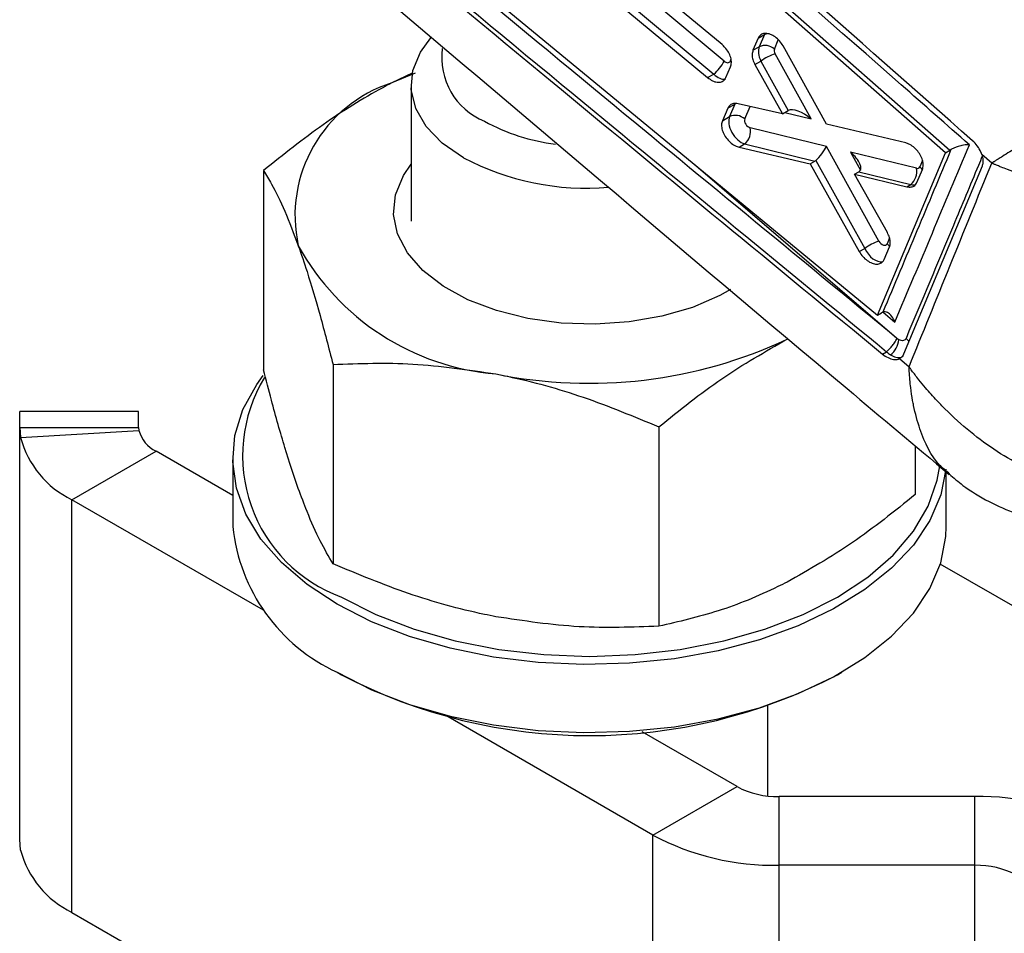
# Model space of a CAD drawing. Extents: x 23 to 201, y 8 to 142.
# Tile 23 of 28: x 135 to 151, y 93 to 109. Entities that reach past the tile are written whole.
import ezdxf

# ---------------------------------------------------------------- set-up
doc = ezdxf.new("R2010")
doc.units = 0
doc.header["$LTSCALE"] = 0.5
doc.layers.get('0').update_dxf_attribs({"linetype": 'CONTINUOUS'})

msp = doc.modelspace()

# ---------------------------------------------------------------- linework, layer by layer
at = {"color": 7, "linetype": 'CONTINUOUS'}
for p, q in [((136.798536, 118.309209), (150.412689, 106.34795)), ((150.339634, 106.305776), (136.77504, 118.216111)), ((137.092093, 113.550005), (149.193549, 103.570529)), ((146.579073, 108.123819), (145.041101, 109.39854)), ((146.614182, 107.845452), (145.086011, 109.125831)), ((144.795827, 108.840336), (146.336878, 107.567391)), ((144.911347, 108.907024), (146.439518, 107.626644)), ((147.188927, 108.233643), (147.099424, 108.027082)), ((147.188927, 108.233643), (147.29109, 108.292621)), ((147.29109, 108.292621), (147.203997, 108.087451)), ((147.099424, 108.027082), (147.203997, 108.087451)), ((148.33848, 106.782925), (147.604384, 108.101114)), ((147.132904, 107.786539), (147.232494, 107.844031)), ((147.232494, 107.844031), (147.692462, 107.014018)), ((148.077317, 106.874892), (147.471333, 107.968393)), ((141.41867, 107.645532), (141.025936, 107.479535)), ((141.368532, 107.640438), (141.025936, 107.479535)), ((146.644076, 107.568555), (146.722801, 107.749682)), ((147.132904, 107.786539), (147.593181, 106.956763)), ((146.336878, 107.567391), (146.439518, 107.626644)), ((141.349591, 107.446133), (141.349591, 105.154057)), ((146.678167, 107.056553), (146.585251, 106.84287)), ((146.678167, 107.056553), (146.795025, 107.124013)), ((146.795025, 107.124013), (146.705034, 106.912019)), ((147.593181, 106.956763), (146.848896, 107.129022)), ((147.593181, 106.956763), (147.689386, 107.0123)), ((146.585251, 106.84287), (146.705034, 106.912019)), ((148.333751, 106.412257), (147.053798, 106.724384)), ((149.66839, 106.469038), (148.33848, 106.782925)), ((146.865734, 106.398163), (146.959005, 106.452007)), ((146.865734, 106.398163), (148.059839, 106.118933)), ((146.959005, 106.452007), (148.138541, 106.164367)), ((149.21701, 104.818463), (148.333751, 106.412257)), ((150.339634, 106.305776), (150.412689, 106.34795)), ((150.412689, 106.34795), (150.428329, 106.357523)), ((148.059839, 106.118933), (148.138541, 106.164367)), ((148.156441, 106.17687), (148.978175, 104.694097)), ((149.847427, 106.043173), (148.739561, 106.313354)), ((149.193549, 103.570529), (150.339634, 106.305776)), ((151.114143, 106.129634), (150.947874, 106.273605)), ((138.869293, 106.007118), (138.869293, 102.653718)), ((148.059839, 106.118933), (148.88756, 104.641786)), ((148.881205, 105.983316), (149.752632, 105.770796)), ((150.952229, 106.078041), (149.633613, 102.917036)), ((149.85548, 105.803506), (149.949136, 106.02389)), ((148.809353, 105.941805), (148.878188, 105.981542)), ((149.359845, 104.963138), (148.809353, 105.941805)), ((148.809353, 105.941805), (149.686339, 105.732526)), ((149.686339, 105.732526), (149.752632, 105.770796)), ((148.88756, 104.641786), (148.978175, 104.694097)), ((149.304561, 104.509107), (149.395643, 104.722861)), ((149.193549, 103.570529), (149.26178, 103.609918)), ((149.283008, 103.621081), (149.26178, 103.609918)), ((149.552547, 103.160438), (149.520869, 103.18211)), ((149.277264, 102.918415), (149.345955, 102.958069)), ((149.345607, 102.958377), (149.345955, 102.958069)), ((149.563626, 102.841862), (149.724722, 102.703612)), ((140.036307, 102.742944), (140.036307, 99.389545)), ((136.766662, 101.952229), (134.766659, 101.95223)), ((134.76666, 101.686039), (136.76666, 101.68604)), ((134.76666, 94.759729), (134.76666, 101.686039)), ((134.76666, 101.686039), (134.782811, 101.51372)), ((136.76666, 101.68604), (136.772043, 101.633362)), ((145.516603, 101.694302), (145.516603, 98.340903)), ((134.782811, 101.51372), (136.772043, 101.633362)), ((149.829888, 101.372695), (149.829888, 100.556432)), ((135.64534, 100.46857), (137.059554, 101.284978)), ((138.34959, 100.540256), (137.059554, 101.284978)), ((138.34959, 101.158769), (138.34959, 100.015613)), ((150.349591, 100.015611), (150.349591, 100.936099)), ((138.866656, 98.608944), (135.64534, 100.46857)), ((135.64534, 93.527973), (135.64534, 100.46857)), ((151.781285, 98.50116), (150.249461, 99.385464)), ((140.106261, 97.566785), (140.176982, 97.525945)), ((148.522199, 97.525945), (148.59292, 97.566786)), ((147.34959, 95.485059), (147.34959, 97.001132)), ((145.417324, 94.827323), (141.970471, 96.81715)), ((146.831538, 95.643732), (145.233287, 96.566382)), ((145.417324, 94.827323), (146.831538, 95.643732)), ((150.831538, 95.474648), (147.538645, 95.474648)), ((147.538646, 94.320072), (147.538645, 95.474648)), ((150.831538, 94.320073), (150.831538, 95.474648)), ((134.782811, 94.573123), (134.76666, 94.759729)), ((145.417324, 87.886727), (145.417324, 94.827323)), ((150.831538, 94.320073), (147.538646, 94.320072)), ((147.538646, 87.379475), (147.538646, 94.320072)), ((150.831538, 87.379476), (150.831538, 94.320073)), ((135.64534, 93.527973), (145.417324, 87.886727))]:
    msp.add_line(p, q, dxfattribs=at)
at = {"color": 8, "linetype": 'CONTINUOUS'}
for p, q in [((147.459746, 108.04833), (147.525321, 108.202806)), ((146.728924, 107.877564), (146.715094, 107.84498)), ((146.715094, 107.84498), (146.739651, 107.821118)), ((146.960784, 106.872897), (147.049773, 107.082531)), ((147.635532, 106.981211), (148.077317, 106.874892)), ((148.739561, 106.313354), (148.907529, 106.011695)), ((149.950228, 106.176589), (149.903583, 106.066704)), ((146.097946, 106.123321), (149.552547, 103.160438)), ((149.396991, 104.873295), (149.354593, 104.773419)), ((149.287593, 103.621909), (149.487473, 103.4576))]:
    msp.add_line(p, q, dxfattribs=at)
at = {"color": 8, "linetype": 'CONTINUOUS', "flags": 128}
for points in [[(147.29109, 108.292621), (147.31862, 108.304844), (147.334464, 108.309343)], [(149.948236, 106.01607), (149.931891, 106.038486), (149.903583, 106.066704)], [(149.354593, 104.773419), (149.382902, 104.745201), (149.39837, 104.724172)]]:
    msp.add_lwpolyline(points, dxfattribs=at)
at = {"color": 7, "linetype": 'CONTINUOUS', "flags": 128}
for points in [[(142.228272, 106.22152), (141.874599, 106.467394), (141.605208, 106.746598), (141.429276, 107.049623), (141.352791, 107.36615), (141.378359, 107.685401), (141.505109, 107.996504), (141.680114, 108.236385)], [(146.722518, 104.002804), (146.54035, 103.901749), (146.079517, 103.70373), (145.566121, 103.554916), (145.015762, 103.459828), (144.445159, 103.421356), (143.871655, 103.440668), (143.312672, 103.517177), (142.785196, 103.648558), (142.305252, 103.830822), (141.887424, 104.058429), (141.54441, 104.324461), (141.286627, 104.62084), (141.121912, 104.938555), (141.055268, 105.267956), (141.088723, 105.599033), (141.221255, 105.921727), (141.349592, 106.110799)], [(140.106951, 98.709544), (139.599245, 99.042852), (139.16954, 99.410904), (138.824894, 99.807655), (138.570961, 100.226591), (138.411912, 100.660834), (138.35036, 101.103253), (138.387318, 101.546583), (138.522175, 101.983545), (138.752717, 102.406965), (138.859157, 102.555657)], [(134.76666, 101.686039), (134.766662, 101.839609), (134.766661, 101.929009), (134.766659, 101.95223)], [(136.76666, 101.68604), (136.766661, 101.839609), (136.766661, 101.929009), (136.766662, 101.952229)], [(140.177662, 98.832018), (140.757898, 98.538263), (141.39959, 98.290743), (142.091759, 98.093691), (142.822558, 97.950482), (143.579486, 97.863564), (144.34959, 97.834426), (145.119695, 97.863564), (145.876623, 97.950482), (146.607422, 98.093692), (147.29959, 98.290743), (147.941282, 98.538264), (148.521521, 98.832019), (149.030374, 99.166984), (149.45914, 99.537424), (149.800479, 99.937005), (150.048553, 100.358886), (150.199115, 100.795851), (150.239278, 101.039143)], [(150.34171, 100.98129), (150.256571, 100.551226), (150.073498, 100.120148), (149.796436, 99.706125), (149.429936, 99.315955), (148.980018, 98.956044), (148.454069, 98.632301), (147.860723, 98.350043), (147.209725, 98.113905), (146.511764, 97.927762), (145.7783, 97.794673), (145.021377, 97.716822), (144.253424, 97.695487), (143.487049, 97.73102), (142.734836, 97.822837), (142.009138, 97.969429), (141.321872, 98.16839), (140.684319, 98.416453), (140.106951, 98.709544)], [(140.106951, 97.566387), (140.684319, 97.273296), (141.321872, 97.025233), (142.009138, 96.826272), (142.734836, 96.67968), (143.487049, 96.587863), (144.253424, 96.55233), (145.021377, 96.573665), (145.7783, 96.651516), (146.511764, 96.784605), (147.209725, 96.970748), (147.860723, 97.206886), (148.454069, 97.489144), (148.980018, 97.812887), (149.429936, 98.172798), (149.796436, 98.562968), (150.073498, 98.976991), (150.256571, 99.408069), (150.342656, 99.84912), (150.349591, 100.015611)]]:
    msp.add_lwpolyline(points, dxfattribs=at)
at = {"color": 7, "linetype": 'CONTINUOUS'}
for centre, radius, start, end in [((143.02609, 107.906824), 1.161272, 172.4734574, 247.5071927), ((147.301944, 107.872245), 0.236447, 48.1343102, 114.4716818), ((146.03645, 108.127511), 0.642909, 308.8249606, 333.9774783), ((147.753129, 107.135675), 0.879107, 108.6961153, 126.3155204), ((141.739238, 105.248432), 2.342354, 107.7295019, 192.5443597), ((144.181471, 109.757419), 3.332547, 241.3141384, 263.0803511), ((146.802981, 106.696808), 0.236452, 48.1347305, 114.4710168), ((146.777386, 106.667897), 0.282124, 310.0725055, 11.5497604), ((144.298529, 110.142695), 4.434137, 242.1673493, 274.8238437), ((149.570995, 105.986695), 0.282142, 310.07408, 11.5471975), ((143.129662, 106.767235), 4.198842, 208.8738971, 265.1745954), ((149.498855, 103.985685), 0.879179, 108.6978341, 126.3157544), ((144.339011, 110.309759), 7.882902, 258.5670695, 295.0222663), ((149.153867, 103.209785), 0.401722, 310.5657283, 352.9440838), ((141.044969, 101.208296), 2.529608, 148.6986907, 249.9486557), ((136.352364, 101.930539), 1.623956, 194.8724799, 244.1911145), ((137.29523, 101.772303), 0.541322, 194.8725982, 244.1910703), ((141.374374, 100.330865), 3.041168, 185.9500723, 245.3700986), ((144.349556, 105.511446), 9.00995, 242.4170776, 297.5883021), ((147.509832, 96.917256), 1.442896, 241.9596907, 271.1441754), ((150.917968, 91.146798), 4.328713, 61.9597806, 91.144082), ((147.452217, 98.647925), 4.328716, 241.9597683, 271.1440682), ((136.352364, 94.989942), 1.623956, 194.8724799, 244.1911145), ((150.860347, 92.877451), 1.442909, 61.9598232, 91.1440223)]:
    msp.add_arc(centre, radius, start, end, dxfattribs=at)
for centre, major_axis, ratio, start_param, end_param in [((147.410537, 107.890041), (-0.16152, 0.253036), 0.593188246, 0.391071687, 1.379708), ((147.534331, 107.985838), (-0.062032, 0.079214), 0.619485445, 0.329951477, 1.318587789), ((146.640509, 107.907472), (-0.062032, 0.079214), 0.619485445, 1.900747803, 3.47154413), ((147.785825, 106.819453), (-0.080707, 0.20051), 0.756749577, 0.085450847, 0.106915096), ((147.953523, 106.779095), (0.283691, -0.21587), 0.426907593, 1.456925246, 2.950757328), ((146.911575, 106.714609), (-0.16152, 0.253036), 0.593188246, 0.391071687, 2.536358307), ((147.035369, 106.810406), (-0.062032, 0.079214), 0.619485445, 0.329951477, 2.475238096), ((148.209957, 106.316459), (0.131633, 0.172449), 0.258989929, 3.990073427, 5.483907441), ((148.041914, 106.357438), (-0.081054, 0.200667), 0.755843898, 3.247456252, 3.379591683), ((148.615767, 106.217557), (0.284911, -0.217028), 0.424937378, 6.114893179, 7.740860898), ((148.720824, 106.028881), (0.211737, 0.024393), 0.432112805, 5.499121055, 5.520617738), ((149.828998, 106.129194), (-0.062032, 0.079214), 0.619485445, 2.475222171, 3.47154413), ((149.280009, 104.835909), (-0.062032, 0.079214), 0.619485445, 1.318608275, 3.47154413)]:
    msp.add_ellipse(centre, major_axis=major_axis, ratio=ratio, start_param=start_param, end_param=end_param, dxfattribs=at)
at = {"color": 8, "linetype": 'CONTINUOUS'}
for centre, start_param, end_param in [((146.516715, 107.811674), 1.961868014, 2.883111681), ((149.705204, 106.033397), 2.536342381, 2.950574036), ((149.156214, 104.740112), 1.379728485, 2.910125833)]:
    msp.add_ellipse(centre, major_axis=(-0.16152, 0.253036), ratio=0.593188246, start_param=start_param, end_param=end_param, dxfattribs=at)
at = {"color": 7, "linetype": 'CONTINUOUS'}
for points, knots in [([(150.792941, 106.506339), (148.817842, 108.248302), (144.187311, 112.332258), (139.555515, 116.414671), (136.899357, 118.755779)], [0, 0, 0, 0, 0.4265382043, 1, 1, 1, 1]), ([(150.738251, 106.438943), (150.356147, 106.774866), (145.772273, 110.804734), (141.184046, 114.831142), (136.978287, 118.521915)], [0, 0, 0, 0, 0.083358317, 1, 1, 1, 1]), ([(149.520869, 103.18211), (147.829331, 104.57369), (144.010625, 107.715231), (140.207271, 110.869107), (138.088656, 112.625938)], [0, 0, 0, 0, 0.442961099, 1, 1, 1, 1]), ([(137.826276, 112.381666), (139.842961, 110.708441), (143.652307, 107.547861), (147.477259, 104.399853), (149.277264, 102.918414)], [0, 0, 0, 0, 0.5294045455, 1, 1, 1, 1]), ([(137.908819, 112.394445), (140.028182, 110.639035), (143.832965, 107.487638), (147.653298, 104.3488), (149.345607, 102.958377)], [0, 0, 0, 0, 0.557026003, 1, 1, 1, 1]), ([(137.800155, 111.550352), (138.667761, 110.813639), (142.288994, 107.738728), (146.482724, 104.182759), (149.826408, 101.375348), (150.399087, 100.894518)], [0, 0, 0, 0, 0.207049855, 0.864190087, 1, 1, 1, 1]), ([(155.122901, 108.882728), (154.960023, 108.762871), (154.634227, 108.523126), (154.094914, 108.135431), (153.527806, 107.73489), (152.817227, 107.242637), (152.175132, 106.810381), (151.768219, 106.544338), (151.562764, 106.412102), (151.44623, 106.3374), (151.311096, 106.252128), (151.232473, 106.202946), (151.185744, 106.173888), (151.157645, 106.156483), (151.140639, 106.14597), (151.129969, 106.13939), (151.124132, 106.135786), (151.119153, 106.132721), (151.116449, 106.131055), (151.114143, 106.129634)], [0, 0, 0, 0, 0.1168199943, 0.2336693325, 0.3665833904, 0.4995480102, 0.7221108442, 0.8350103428, 0.8351829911, 0.9002689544, 0.9392614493, 0.9629224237, 0.9773464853, 0.986154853, 0.9915372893, 0.9948270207, 0.9971814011, 0.9975966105, 1, 1, 1, 1]), ([(147.604384, 108.101114), (147.586, 108.129776), (147.549237, 108.187094), (147.472976, 108.255347), (147.391426, 108.300426), (147.311735, 108.316495), (147.244119, 108.30154), (147.205695, 108.26769), (147.192308, 108.240507), (147.188927, 108.233643)], [0, 0, 0, 0, 0.157710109, 0.315391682, 0.473731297, 0.632280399, 0.790228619, 0.947030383, 1, 1, 1, 1]), ([(146.722801, 107.749682), (146.729436, 107.772628), (146.742705, 107.818519), (146.728717, 107.906064), (146.690769, 107.995166), (146.637399, 108.070818), (146.596019, 108.108421), (146.579073, 108.123819)], [0, 0, 0, 0, 0.212322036, 0.42463284, 0.637344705, 0.851492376, 1, 1, 1, 1]), ([(147.099424, 108.027082), (147.092889, 108.004163), (147.07982, 107.958328), (147.092513, 107.871817), (147.119637, 107.81455), (147.132904, 107.786539)], [0, 0, 0, 0, 0.338147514, 0.676277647, 1, 1, 1, 1]), ([(141.025936, 107.479535), (140.974836, 107.452853), (140.587722, 107.250718), (139.857826, 106.796165), (139.200811, 106.271736), (138.869293, 106.007118)], [0, 0, 0, 0, 0.070062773, 0.530770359, 1, 1, 1, 1]), ([(146.336878, 107.567391), (146.363369, 107.548375), (146.416351, 107.510343), (146.498678, 107.487001), (146.570711, 107.493106), (146.619857, 107.524056), (146.637367, 107.556228), (146.644076, 107.568555)], [0, 0, 0, 0, 0.217172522, 0.434353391, 0.65110725, 0.866310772, 1, 1, 1, 1]), ([(146.848896, 107.129022), (146.823317, 107.132139), (146.772153, 107.138372), (146.711443, 107.111448), (146.688996, 107.074417), (146.678167, 107.056553)], [0, 0, 0, 0, 0.341010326, 0.682109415, 1, 1, 1, 1]), ([(146.585251, 106.84287), (146.57861, 106.819926), (146.565326, 106.77404), (146.579408, 106.686664), (146.617409, 106.597465), (146.677641, 106.514121), (146.752987, 106.446791), (146.81871, 106.411023), (146.855552, 106.400948), (146.865734, 106.398163)], [0, 0, 0, 0, 0.155160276, 0.310313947, 0.465758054, 0.622316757, 0.780265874, 0.939274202, 1, 1, 1, 1]), ([(150.947874, 106.273605), (150.942696, 106.287768), (150.92468, 106.337037), (150.876493, 106.422172), (150.820688, 106.478387), (150.792941, 106.506339)], [0, 0, 0, 0, 0.168620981, 0.586621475, 1, 1, 1, 1]), ([(150.428329, 106.357523), (150.42823, 106.357284), (150.238821, 105.901533), (149.856915, 104.991261), (149.475204, 104.078435), (149.28321, 103.621561), (149.283008, 103.621081)], [0, 0, 0, 0, 0.000261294, 0.499356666, 0.999473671, 1, 1, 1, 1]), ([(149.487473, 103.4576), (149.697169, 103.956293), (150.115305, 104.950692), (150.531019, 105.943854), (150.738251, 106.438943)], [0, 0, 0, 0, 0.501502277, 1, 1, 1, 1]), ([(149.949136, 106.02389), (149.955518, 106.046719), (149.96828, 106.092375), (149.953634, 106.179605), (149.91534, 106.268862), (149.855124, 106.352431), (149.780157, 106.420018), (149.714955, 106.456021), (149.678493, 106.466214), (149.66839, 106.469038)], [0, 0, 0, 0, 0.155230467, 0.310448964, 0.466069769, 0.622756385, 0.780604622, 0.939209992, 1, 1, 1, 1]), ([(150.738251, 106.438943), (150.737565, 106.438956), (150.729511, 106.439115), (150.692097, 106.438716), (150.624627, 106.430961), (150.541452, 106.409388), (150.475681, 106.384718), (150.444148, 106.366607), (150.428329, 106.357523)], [0, 0, 0, 0, 0.008054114, 0.0945909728, 0.4233478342, 0.6700466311, 0.8344842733, 1, 1, 1, 1]), ([(150.947874, 106.273605), (150.952358, 106.258371), (150.966926, 106.208883), (150.971299, 106.139074), (150.957687, 106.095504), (150.95223, 106.07804)], [0, 0, 0, 0, 0.210413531, 0.683526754, 1, 1, 1, 1]), ([(138.869293, 106.007118), (138.913128, 105.932862), (139.029774, 105.735263), (139.224303, 105.342718), (139.376312, 104.941546), (139.4528, 104.739683)], [0, 0, 0, 0, 0.230236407, 0.612667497, 1, 1, 1, 1]), ([(149.724722, 102.703612), (149.95364, 103.269048), (150.416672, 104.412753), (150.87992, 105.553075), (151.114143, 106.129634)], [0, 0, 0, 0, 0.494389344, 1, 1, 1, 1]), ([(156.188845, 106.084094), (156.006696, 106.014807), (155.642351, 105.876215), (155.011689, 105.728287), (154.327076, 105.636193), (153.440206, 105.606911), (152.60184, 105.69014), (152.045234, 105.817088), (151.759398, 105.895848), (151.595389, 105.945704), (151.401815, 106.01393), (151.287829, 106.057616), (151.219564, 106.085111), (151.178316, 106.102226), (151.153275, 106.112807), (151.137536, 106.11953), (151.128909, 106.123244), (151.121552, 106.126418), (151.117553, 106.128154), (151.114143, 106.129634)], [0, 0, 0, 0, 0.116818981, 0.233667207, 0.366581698, 0.499546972, 0.722073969, 0.834976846, 0.835183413, 0.900263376, 0.939254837, 0.962916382, 0.977341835, 0.986151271, 0.991534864, 0.994825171, 0.997181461, 0.997596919, 1, 1, 1, 1]), ([(149.686339, 105.732526), (149.711692, 105.729195), (149.762405, 105.722533), (149.822677, 105.748728), (149.844752, 105.78559), (149.85548, 105.803506)], [0, 0, 0, 0, 0.339434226, 0.678950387, 1, 1, 1, 1]), ([(149.395643, 104.722861), (149.401961, 104.745659), (149.414596, 104.791254), (149.401178, 104.877636), (149.37347, 104.934953), (149.359845, 104.963138)], [0, 0, 0, 0, 0.337002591, 0.673973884, 1, 1, 1, 1]), ([(139.4528, 104.739683), (139.501563, 104.598242), (139.624253, 104.242369), (139.820305, 103.578125), (139.964049, 103.022335), (140.036307, 102.742944)], [0, 0, 0, 0, 0.247004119, 0.62147539, 1, 1, 1, 1]), ([(148.88756, 104.641786), (148.906131, 104.613196), (148.94327, 104.556023), (149.020145, 104.487899), (149.10221, 104.442851), (149.182182, 104.426706), (149.249738, 104.44145), (149.287995, 104.475072), (149.301188, 104.502177), (149.304561, 104.509107)], [0, 0, 0, 0, 0.157752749, 0.315473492, 0.47387219, 0.63235529, 0.790006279, 0.946306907, 1, 1, 1, 1]), ([(149.487473, 103.4576), (149.487142, 103.458435), (149.484039, 103.466269), (149.46574, 103.508993), (149.42806, 103.569953), (149.372294, 103.616067), (149.323833, 103.632786), (149.296649, 103.624992), (149.283008, 103.621081)], [0, 0, 0, 0, 0.007996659, 0.075060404, 0.417971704, 0.671284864, 0.835048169, 1, 1, 1, 1]), ([(149.345607, 102.958377), (149.360126, 102.971115), (149.389166, 102.996593), (149.435928, 103.049135), (149.486801, 103.115848), (149.508203, 103.157475), (149.520869, 103.18211)], [0, 0, 0, 0, 0.217034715, 0.434070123, 0.665093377, 1, 1, 1, 1]), ([(149.673413, 103.182334), (149.66873, 103.17412), (149.65857, 103.156299), (149.630124, 103.14308), (149.593149, 103.142492), (149.566079, 103.154457), (149.552547, 103.160438)], [0, 0, 0, 0, 0.221270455, 0.480035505, 0.740073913, 1, 1, 1, 1]), ([(149.673413, 103.182334), (149.683735, 103.172731), (149.700602, 103.157039), (149.716816, 103.138011), (149.720586, 103.128969), (149.721303, 103.127249)], [0, 0, 0, 0, 0.560859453, 0.916458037, 1, 1, 1, 1]), ([(145.516603, 101.694302), (145.866852, 101.976127), (146.573771, 102.544944), (147.304541, 102.95821), (147.673245, 103.166719)], [0, 0, 0, 0, 0.495458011, 1, 1, 1, 1]), ([(149.277264, 102.918415), (149.308185, 102.896115), (149.370032, 102.851511), (149.464294, 102.82299), (149.527743, 102.826438), (149.557355, 102.839166), (149.563626, 102.841862)], [0, 0, 0, 0, 0.306356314, 0.612764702, 0.91800255, 1, 1, 1, 1]), ([(149.345955, 102.958069), (149.345969, 102.958056), (149.368108, 102.937285), (149.391619, 102.920943), (149.415115, 102.904612)], [0, 0, 0, 0, 0.000634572, 1, 1, 1, 1]), ([(149.633613, 102.917036), (149.620677, 102.89456), (149.602654, 102.863244), (149.572217, 102.846569), (149.563626, 102.841862)], [0, 0, 0, 0, 0.717732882, 1, 1, 1, 1]), ([(140.036307, 102.742944), (140.481319, 102.759712), (141.379503, 102.793554), (142.307994, 102.653791), (142.776457, 102.583275)], [0, 0, 0, 0, 0.49545777, 1, 1, 1, 1]), ([(153.8931, 100.693463), (153.725691, 100.661722), (153.390827, 100.598231), (152.828828, 100.627796), (152.23162, 100.76488), (151.495643, 101.07329), (150.833494, 101.517854), (150.384244, 101.935035), (150.155384, 102.174909), (150.02553, 102.320828), (149.904123, 102.468398), (149.832734, 102.5594), (149.790093, 102.615359), (149.764406, 102.649675), (149.748854, 102.670676), (149.739631, 102.683214), (149.73477, 102.689848), (149.730247, 102.696031), (149.727278, 102.700104), (149.724722, 102.703612)], [0, 0, 0, 0, 0.1190897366, 0.2382128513, 0.3752728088, 0.5123901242, 0.7286333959, 0.8390671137, 0.8617066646, 0.9162771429, 0.949084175, 0.9689846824, 0.9810954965, 0.9884747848, 0.9929730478, 0.9957155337, 0.9971812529, 0.9975726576, 1, 1, 1, 1]), ([(139.4528, 100.656979), (139.377343, 100.879808), (139.225335, 101.32869), (139.030767, 102.023965), (138.913128, 102.482761), (138.869293, 102.653718)], [0, 0, 0, 0, 0.3821175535, 0.7697640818, 1, 1, 1, 1]), ([(142.776457, 102.583275), (142.841381, 102.570417), (143.333231, 102.473008), (144.260611, 102.215918), (145.095389, 101.869233), (145.516603, 101.694302)], [0, 0, 0, 0, 0.07006191, 0.530770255, 1, 1, 1, 1]), ([(150.399716, 100.902075), (150.475202, 100.836533), (150.680177, 100.658562), (151.059368, 100.431886), (151.522853, 100.226674), (152.003818, 100.101515), (152.468949, 100.046975), (152.769511, 100.073158), (152.906784, 100.085116)], [0, 0, 0, 0, 0.112004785, 0.304135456, 0.489591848, 0.671506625, 0.849970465, 1, 1, 1, 1]), ([(140.036307, 99.389545), (139.964767, 99.513073), (139.821035, 99.761253), (139.62499, 100.193203), (139.501563, 100.525641), (139.4528, 100.656979)], [0, 0, 0, 0, 0.374792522, 0.752995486, 1, 1, 1, 1]), ([(149.829888, 100.556432), (149.47964, 100.274607), (148.772724, 99.705788), (148.041951, 99.292524), (147.673245, 99.084015)], [0, 0, 0, 0, 0.495457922, 1, 1, 1, 1]), ([(142.776457, 98.500571), (142.711531, 98.513429), (142.219682, 98.61084), (141.292299, 98.867928), (140.457521, 99.214614), (140.036307, 99.389545)], [0, 0, 0, 0, 0.070062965, 0.530770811, 1, 1, 1, 1]), ([(147.673245, 99.084015), (147.622147, 99.058202), (147.235039, 98.862655), (146.505137, 98.567378), (145.848121, 98.416854), (145.516603, 98.340903)], [0, 0, 0, 0, 0.070062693, 0.530770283, 1, 1, 1, 1]), ([(145.516603, 98.340903), (145.071591, 98.324135), (144.173408, 98.290293), (143.244918, 98.430055), (142.776457, 98.500571)], [0, 0, 0, 0, 0.495458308, 1, 1, 1, 1])]:
    msp.add_open_spline(points, degree=3, knots=knots, dxfattribs=at)
at = {"color": 8, "linetype": 'CONTINUOUS'}
for points, knots in [([(150.955804, 106.24438), (150.934383, 106.193088), (150.772515, 105.805501), (150.346052, 104.785319), (149.939085, 103.815465), (149.673413, 103.182334)], [0, 0, 0, 0, 0.050291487, 0.380020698, 1, 1, 1, 1]), ([(149.415115, 102.904612), (149.444769, 102.889469), (149.504122, 102.859158), (149.578273, 102.85378), (149.611062, 102.873877), (149.623458, 102.881475)], [0, 0, 0, 0, 0.3831050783, 0.7667806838, 1, 1, 1, 1]), ([(150.407074, 100.903971), (150.349413, 100.950178), (150.134973, 101.122021), (149.935631, 101.528496), (149.821913, 101.940113), (149.776712, 102.178316), (149.755239, 102.323008), (149.739931, 102.469841), (149.732757, 102.560344), (149.729164, 102.615972), (149.727261, 102.650072), (149.726207, 102.670932), (149.725618, 102.683368), (149.72532, 102.689939), (149.725045, 102.696071), (149.724871, 102.700123), (149.724722, 102.703612)], [0, 0, 0, 0, 0.140440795, 0.522296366, 0.716876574, 0.756202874, 0.852479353, 0.910326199, 0.945399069, 0.966734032, 0.979727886, 0.987645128, 0.992470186, 0.995030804, 0.995721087, 1, 1, 1, 1])]:
    msp.add_open_spline(points, degree=3, knots=knots, dxfattribs=at)

doc.saveas('drawing.dxf')
